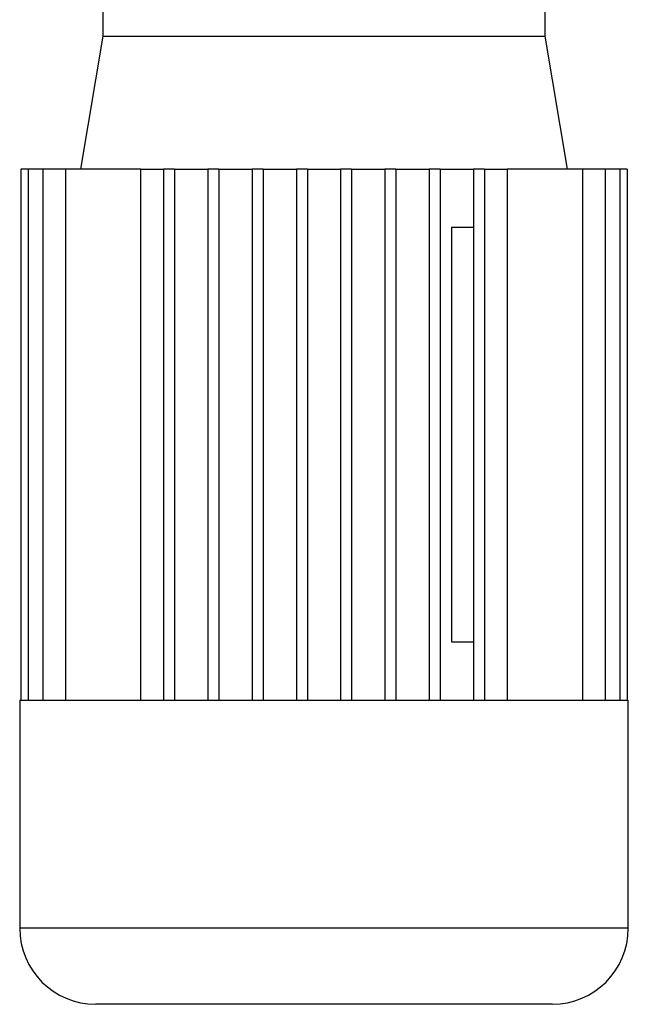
# Model space of a CAD drawing. Header units: millimetres. Extents: x 0 to 420, y 0 to 297.
# Tile 10 of 17: x 204 to 224, y 192 to 225. Entities that reach past the tile are written whole.
import ezdxf

# ---------------------------------------------------------------- set-up
doc = ezdxf.new("R2010")
doc.units = ezdxf.units.MM

msp = doc.modelspace()

# ---------------------------------------------------------------- linework, layer by layer
at = {"color": 7, "linetype": 'Continuous', "lineweight": 25}
for p, q in [((206.391, 225.1842), (206.391, 224.0808)), ((221.1037, 224.0808), (221.1037, 225.1842)), ((206.391, 224.0808), (205.6554, 219.6669)), ((206.391, 224.0808), (221.1037, 224.0808)), ((221.8394, 219.6669), (221.1037, 224.0808)), ((203.919, 219.6669), (203.6743, 219.6669)), ((203.6743, 219.6669), (203.6743, 202.0117)), ((203.919, 219.6669), (203.919, 202.0117)), ((204.3987, 219.6669), (203.919, 219.6669)), ((204.3987, 219.6669), (204.3987, 202.0117)), ((205.1527, 219.6669), (204.3987, 219.6669)), ((207.6617, 219.6669), (205.1527, 219.6669)), ((205.1527, 219.6669), (205.1527, 202.0117)), ((207.6617, 219.6669), (208.414, 219.6669)), ((207.6617, 202.0117), (207.6617, 219.6669)), ((208.414, 219.6669), (208.414, 202.0117)), ((208.7819, 219.6669), (208.414, 219.6669)), ((208.7819, 219.6669), (208.7819, 202.0117)), ((208.7819, 219.6669), (209.8853, 219.6669)), ((209.8853, 219.6669), (209.8853, 202.0117)), ((210.2531, 219.6669), (209.8853, 219.6669)), ((210.2531, 219.6669), (210.2531, 202.0117)), ((210.2531, 219.6669), (211.3566, 219.6669)), ((211.7244, 219.6669), (211.3566, 219.6669)), ((211.3566, 219.6669), (211.3566, 202.0117)), ((211.7244, 219.6669), (211.7244, 202.0117)), ((211.7244, 219.6669), (212.8278, 219.6669)), ((212.8278, 219.6669), (212.8278, 202.0117)), ((213.1957, 219.6669), (212.8278, 219.6669)), ((213.1957, 219.6669), (213.1957, 202.0117)), ((213.1957, 219.6669), (214.2991, 219.6669)), ((214.2991, 219.6669), (214.2991, 202.0117)), ((214.6669, 219.6669), (214.2991, 219.6669)), ((214.6669, 219.6669), (214.6669, 202.0117)), ((214.6669, 219.6669), (215.7704, 219.6669)), ((215.7704, 219.6669), (215.7704, 202.0117)), ((216.1382, 219.6669), (215.7704, 219.6669)), ((216.1382, 219.6669), (216.1382, 202.0117)), ((216.1382, 219.6669), (217.2417, 219.6669)), ((217.2417, 219.6669), (217.2417, 202.0117)), ((217.6095, 219.6669), (217.2417, 219.6669)), ((217.6095, 219.6669), (217.6095, 202.0117)), ((217.6095, 219.6669), (218.7129, 219.6669)), ((219.0807, 219.6669), (218.7129, 219.6669)), ((218.7129, 219.6669), (218.7129, 202.0117)), ((219.0807, 219.6669), (219.0807, 202.0117)), ((219.0807, 219.6669), (219.8331, 219.6669)), ((219.8331, 219.6669), (219.8331, 202.0117)), ((222.3421, 219.6669), (219.8331, 219.6669)), ((222.3421, 219.6669), (222.3421, 202.0117)), ((223.096, 219.6669), (222.3421, 219.6669)), ((223.096, 219.6669), (223.096, 202.0117)), ((223.5758, 219.6669), (223.096, 219.6669)), ((223.5758, 219.6669), (223.5758, 202.0117)), ((223.8205, 219.6669), (223.5758, 219.6669)), ((223.8205, 219.6669), (223.8205, 202.0117)), ((217.9803, 217.7359), (217.9803, 203.9427)), ((217.9803, 217.7359), (218.7129, 217.7359)), ((217.9803, 203.9427), (218.7129, 203.9427)), ((203.6324, 202.0117), (203.6324, 194.4255)), ((203.6324, 202.0117), (203.6743, 202.0117)), ((203.6743, 202.0117), (203.919, 202.0117)), ((203.919, 202.0117), (204.3987, 202.0117)), ((204.3987, 202.0117), (205.1527, 202.0117)), ((205.1527, 202.0117), (208.414, 202.0117)), ((208.414, 202.0117), (209.8853, 202.0117)), ((209.8853, 202.0117), (211.3566, 202.0117)), ((211.3566, 202.0117), (212.8278, 202.0117)), ((212.8278, 202.0117), (214.6669, 202.0117)), ((214.6669, 202.0117), (216.1382, 202.0117)), ((216.1382, 202.0117), (217.6095, 202.0117)), ((217.6095, 202.0117), (219.0807, 202.0117)), ((219.0807, 202.0117), (222.3421, 202.0117)), ((222.3421, 202.0117), (223.096, 202.0117)), ((223.096, 202.0117), (223.5758, 202.0117)), ((223.5758, 202.0117), (223.8205, 202.0117)), ((223.8205, 202.0117), (223.8624, 202.0117)), ((223.8624, 194.4255), (223.8624, 202.0117)), ((223.8624, 194.4255), (203.6324, 194.4255)), ((221.3336, 191.8967), (206.1612, 191.8967))]:
    msp.add_line(p, q, dxfattribs=at)
for centre, start, end in [((206.1612, 194.4255), 180, 270), ((221.3336, 194.4255), 270, 0)]:
    msp.add_arc(centre, 2.5287, start, end, dxfattribs=at)

doc.saveas('drawing.dxf')
